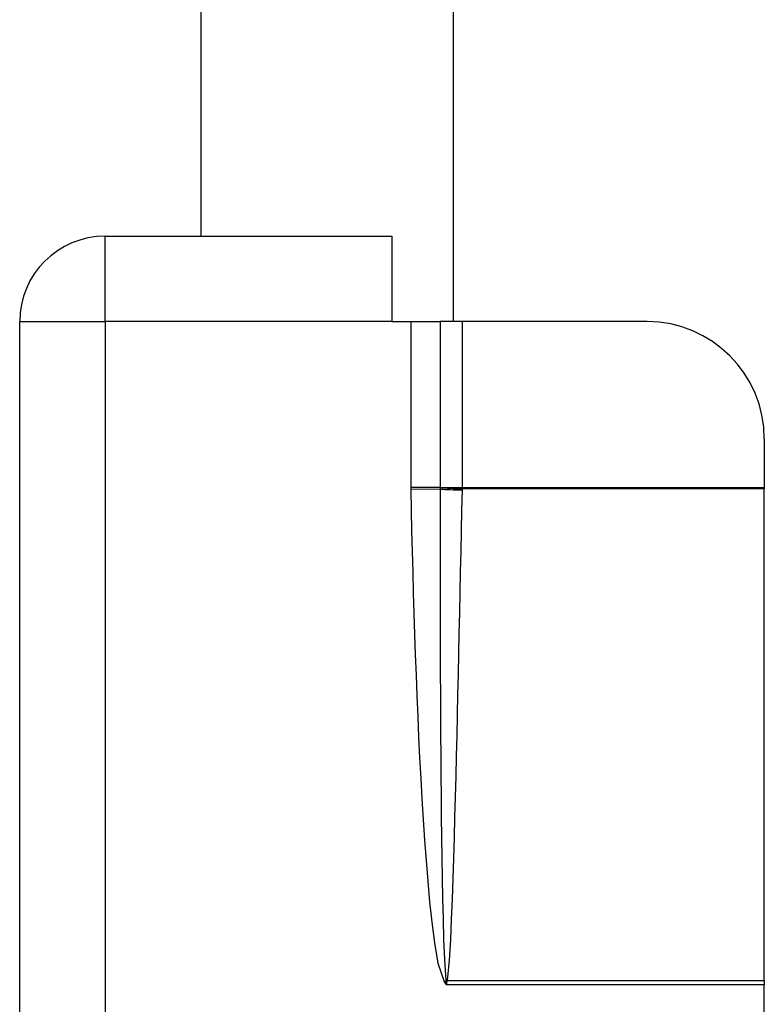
# Model space of a CAD drawing. Header units: inches. Extents: x 4 to 149, y 7 to 82.
# Tile 42 of 188: x 5.602 to 6.352, y 30.523 to 31.515. Entities that reach past the tile are written whole.
import ezdxf

# ---------------------------------------------------------------- set-up
doc = ezdxf.new("R2010")
doc.units = ezdxf.units.IN
doc.header["$MEASUREMENT"] = 0
doc.layers.add('Visible Edges(ANSI)', color=7, linetype='Continuous', lineweight=25)
doc.layers.add('Visible Tangent Edges(ANSI)', color=7, linetype='Continuous', lineweight=25)

msp = doc.modelspace()

# ---------------------------------------------------------------- linework, layer by layer
at = {"layer": 'Visible Edges(ANSI)'}
for p, q in [((6.03854, 31.21102), (6.03854, 36.13282)), ((5.78435, 31.29702), (5.78435, 33.40748)), ((5.68754, 31.29702), (5.97654, 31.29702)), ((5.97654, 31.29702), (5.97654, 31.21102)), ((5.60154, 28.38302), (5.60154, 31.21102)), ((5.97654, 31.21102), (5.9954, 31.21102)), ((5.9954, 31.21102), (6.02514, 31.21102)), ((6.04745, 31.21102), (6.02514, 31.21102)), ((6.23343, 31.21102), (6.04745, 31.21102)), ((6.35154, 31.09291), (6.35154, 31.04392)), ((6.35154, 31.04392), (6.35154, 31.04244)), ((6.35154, 30.5471), (6.35154, 31.04244)), ((6.35154, 30.5471), (6.35154, 30.54301)), ((6.35154, 29.05104), (6.35154, 30.54301))]:
    msp.add_line(p, q, dxfattribs=at)
for centre, radius, start, end in [((5.68754, 31.21102), 0.086, 90, 180), ((6.23343, 31.09291), 0.11811, 0, 90)]:
    msp.add_arc(centre, radius, start, end, dxfattribs=at)
at = {"layer": 'Visible Tangent Edges(ANSI)'}
for p, q in [((5.68754, 31.21102), (5.68754, 31.29702)), ((5.60154, 31.21102), (5.68754, 31.21102)), ((5.97654, 31.21102), (5.68754, 31.21102)), ((5.68754, 31.21102), (5.68754, 29.90273)), ((5.9954, 31.21102), (5.9954, 31.04392)), ((6.02514, 31.21102), (6.02514, 31.04392)), ((6.04745, 31.04392), (6.04745, 31.21102)), ((6.02514, 31.04392), (5.9954, 31.04392)), ((6.02513, 31.04231), (5.99543, 31.0417)), ((6.02514, 31.04392), (6.04745, 31.04392)), ((6.02514, 31.04392), (6.02514, 31.04382)), ((6.04745, 31.04244), (6.04745, 31.04392)), ((6.04745, 31.04392), (6.35154, 31.04392)), ((6.35154, 31.04244), (6.04745, 31.04244)), ((6.03101, 30.54662), (6.0295, 30.54523)), ((6.0295, 30.54523), (6.03154, 30.54301)), ((6.03101, 30.54662), (6.03154, 30.54301)), ((6.03154, 30.54301), (6.03215, 30.54647)), ((6.35154, 30.54301), (6.03154, 30.54301)), ((6.03232, 30.5471), (6.35154, 30.5471))]:
    msp.add_line(p, q, dxfattribs=at)
at = {"layer": 'Visible Tangent Edges(ANSI)', "flags": 128}
for points in [[(5.9954, 31.04392), (5.9954, 31.04383), (5.9954, 31.04373), (5.9954, 31.04364), (5.9954, 31.04355), (5.9954, 31.04346), (5.9954, 31.04336), (5.99541, 31.04327), (5.99541, 31.04318), (5.99541, 31.04308), (5.99541, 31.04299), (5.99541, 31.0429), (5.99541, 31.04281), (5.99541, 31.04271), (5.99541, 31.04262), (5.99541, 31.04253), (5.99541, 31.04244), (5.99542, 31.04234), (5.99542, 31.04225), (5.99542, 31.04216), (5.99542, 31.04207), (5.99542, 31.04197), (5.99542, 31.04188), (5.99542, 31.04179), (5.99543, 31.0417)], [(5.99543, 31.0417), (5.99587, 31.02092), (5.99635, 31.00014), (5.99686, 30.97937), (5.99741, 30.95859), (5.998, 30.93782), (5.99863, 30.91705), (5.9993, 30.89628), (6.00002, 30.87551), (6.00078, 30.85474), (6.00159, 30.83397), (6.00246, 30.81321), (6.0034, 30.79245), (6.0044, 30.7717), (6.00549, 30.75094), (6.00666, 30.7302), (6.00792, 30.70945), (6.00929, 30.6887), (6.0108, 30.66795), (6.01249, 30.64721), (6.01441, 30.62651), (6.01659, 30.60585), (6.01925, 30.58525), (6.02279, 30.56476), (6.0295, 30.54523)], [(6.02513, 31.04231), (6.02508, 31.02168), (6.02504, 31.00105), (6.02501, 30.98042), (6.025, 30.95979), (6.025, 30.93916), (6.02501, 30.91853), (6.02504, 30.89791), (6.02509, 30.87728), (6.02515, 30.85665), (6.02523, 30.83602), (6.02533, 30.8154), (6.02545, 30.79477), (6.02559, 30.77414), (6.02576, 30.75352), (6.02595, 30.73289), (6.02617, 30.71227), (6.02643, 30.69164), (6.02672, 30.67102), (6.02705, 30.6504), (6.02745, 30.62977), (6.02793, 30.60916), (6.02851, 30.58855), (6.02932, 30.56795), (6.03082, 30.54748)], [(6.02514, 31.04382), (6.02514, 31.04376), (6.02514, 31.04369), (6.02514, 31.04363), (6.02514, 31.04357), (6.02514, 31.04351), (6.02514, 31.04344), (6.02514, 31.04338), (6.02514, 31.04332), (6.02514, 31.04325), (6.02514, 31.04319), (6.02514, 31.04313), (6.02514, 31.04307), (6.02513, 31.043), (6.02513, 31.04294), (6.02513, 31.04288), (6.02513, 31.04281), (6.02513, 31.04275), (6.02513, 31.04269), (6.02513, 31.04262), (6.02513, 31.04256), (6.02513, 31.0425), (6.02513, 31.04244), (6.02513, 31.04237), (6.02513, 31.04231)], [(6.03232, 30.5471), (6.03449, 30.56758), (6.03569, 30.58815), (6.0366, 30.60874), (6.03739, 30.62933), (6.0381, 30.64993), (6.03875, 30.67053), (6.03936, 30.69113), (6.03994, 30.71173), (6.04049, 30.73233), (6.04102, 30.75293), (6.04153, 30.77353), (6.04203, 30.79413), (6.04252, 30.81473), (6.04299, 30.83534), (6.04346, 30.85594), (6.04391, 30.87654), (6.04436, 30.89714), (6.04481, 30.91775), (6.04525, 30.93835), (6.04569, 30.95895), (6.04612, 30.97955), (6.04656, 31.00016), (6.04699, 31.02076), (6.04742, 31.04136)], [(6.04742, 31.04136), (6.04742, 31.04141), (6.04742, 31.04145), (6.04742, 31.0415), (6.04742, 31.04154), (6.04742, 31.04159), (6.04742, 31.04163), (6.04742, 31.04168), (6.04742, 31.04172), (6.04743, 31.04177), (6.04743, 31.04181), (6.04743, 31.04186), (6.04743, 31.0419), (6.04743, 31.04195), (6.04743, 31.04199), (6.04743, 31.04204), (6.04743, 31.04208), (6.04744, 31.04213), (6.04744, 31.04217), (6.04744, 31.04222), (6.04744, 31.04226), (6.04744, 31.04231), (6.04744, 31.04235), (6.04745, 31.0424), (6.04745, 31.04244)], [(6.03082, 30.54748), (6.03082, 30.54745), (6.03083, 30.54741), (6.03083, 30.54738), (6.03084, 30.54734), (6.03084, 30.54731), (6.03085, 30.54727), (6.03085, 30.54724), (6.03086, 30.5472), (6.03087, 30.54717), (6.03088, 30.54713), (6.03088, 30.5471), (6.03089, 30.54706), (6.0309, 30.54702), (6.03091, 30.54699), (6.03091, 30.54695), (6.03092, 30.54692), (6.03093, 30.54688), (6.03094, 30.54684), (6.03095, 30.54681), (6.03096, 30.54677), (6.03098, 30.54673), (6.03099, 30.54669), (6.031, 30.54666), (6.03101, 30.54662)], [(6.03215, 30.54647), (6.03215, 30.5465), (6.03216, 30.54652), (6.03216, 30.54655), (6.03217, 30.54658), (6.03217, 30.5466), (6.03218, 30.54663), (6.03219, 30.54666), (6.03219, 30.54668), (6.0322, 30.54671), (6.03221, 30.54673), (6.03221, 30.54676), (6.03222, 30.54679), (6.03223, 30.54681), (6.03224, 30.54684), (6.03224, 30.54687), (6.03225, 30.54689), (6.03226, 30.54692), (6.03227, 30.54695), (6.03228, 30.54697), (6.03228, 30.547), (6.03229, 30.54702), (6.0323, 30.54705), (6.03231, 30.54708), (6.03232, 30.5471)]]:
    msp.add_lwpolyline(points, dxfattribs=at)
at = {"layer": 'Visible Tangent Edges(ANSI)'}
for centre, major_axis, ratio, start_param, end_param in [((6.04742, 31.04277), (-0.02952, 0.00061), 0.047619, 0.716525, 1.571786), ((6.04745, 31.04385), (0.0295, -0.00118), 0.047591, 3.857126, 4.714298), ((6.03232, 30.54851), (0.02864, -0.00717), 0.046206, 4.671499, 4.72396), ((6.03215, 30.54766), (-0.02928, 0.00381), 0.03992, 1.537251, 1.575997)]:
    msp.add_ellipse(centre, major_axis=major_axis, ratio=ratio, start_param=start_param, end_param=end_param, dxfattribs=at)

doc.saveas('drawing.dxf')
